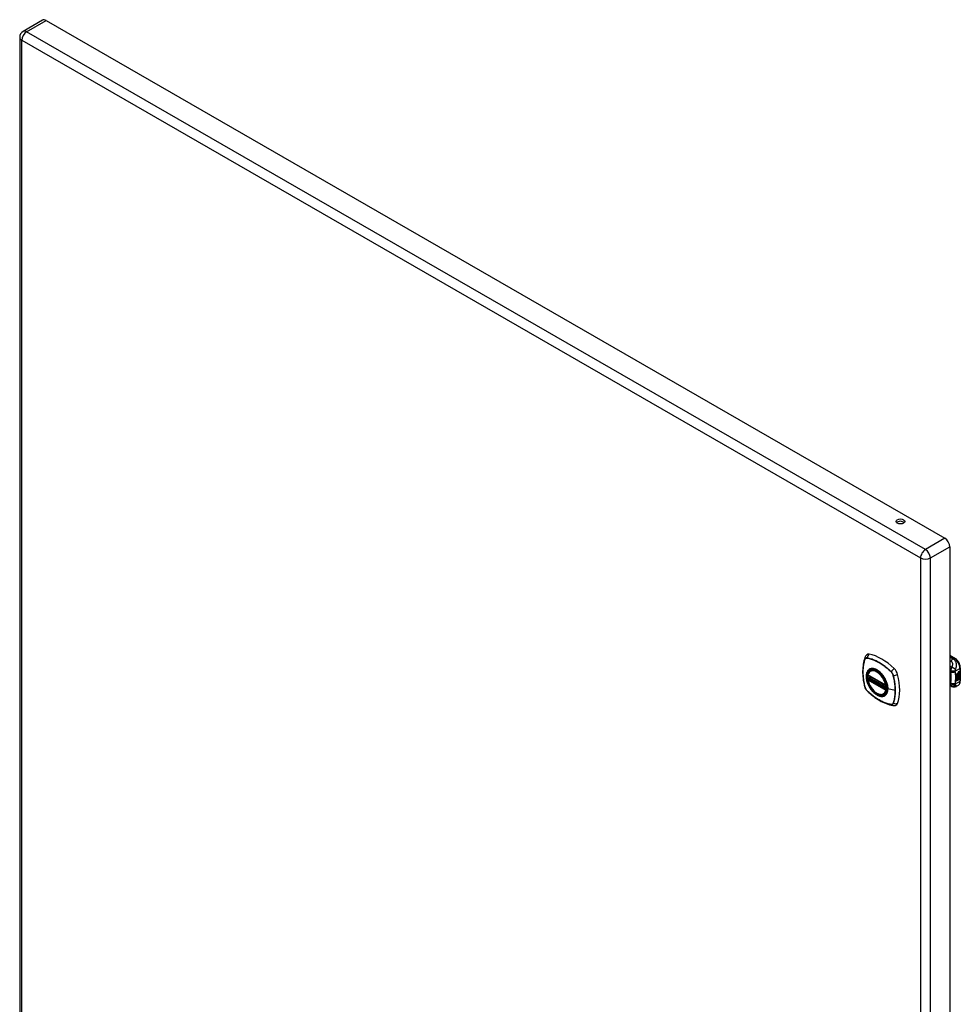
# Model space of a CAD drawing. Header units: inches. Extents: x 8 to 147, y 12 to 95.
# Tile 82 of 82: x 125 to 147, y 56 to 79. Entities that reach past the tile are written whole.
import ezdxf

# ---------------------------------------------------------------- set-up
doc = ezdxf.new("R2010")
doc.units = ezdxf.units.IN
doc.header["$LTSCALE"] = 9.374161
doc.header["$MEASUREMENT"] = 0
doc.layers.add('Visible Edges(ANSI)', color=7, linetype='Continuous', lineweight=25)
doc.layers.add('Visible Tangent Edges(ANSI)', color=7, linetype='Continuous', lineweight=25)

msp = doc.modelspace()

# ---------------------------------------------------------------- linework, layer by layer
at = {"layer": 'Visible Edges(ANSI)'}
for p, q in [((125.374, 78.737), (124.923, 78.477)), ((125.455, 78.729), (146.382, 66.678)), ((124.842, 78.337), (124.842, 49.33)), ((146.496, 66.48), (146.496, 37.473)), ((146.496, 63.958), (146.611, 63.892)), ((144.595, 63.492), (145.009, 63.254)), ((144.652, 63.596), (144.669, 63.606)), ((146.651, 63.52), (146.689, 63.541)), ((146.651, 63.505), (146.688, 63.526)), ((146.689, 63.525), (146.651, 63.503)), ((146.651, 63.501), (146.689, 63.523)), ((146.651, 63.503), (146.651, 63.52)), ((146.651, 63.487), (146.692, 63.51)), ((146.694, 63.51), (146.651, 63.485)), ((146.651, 63.483), (146.698, 63.509)), ((146.651, 63.485), (146.651, 63.501)), ((146.651, 63.468), (146.688, 63.489)), ((146.651, 63.446), (146.651, 63.483)), ((146.689, 63.488), (146.652, 63.467)), ((146.688, 63.533), (146.691, 63.534)), ((146.688, 63.526), (146.688, 63.533)), ((146.689, 63.532), (146.688, 63.533)), ((146.689, 63.525), (146.688, 63.526)), ((146.688, 63.512), (146.688, 63.522)), ((146.689, 63.511), (146.688, 63.512)), ((146.688, 63.501), (146.693, 63.507)), ((146.688, 63.489), (146.688, 63.501)), ((146.689, 63.5), (146.688, 63.501)), ((146.689, 63.488), (146.688, 63.489)), ((146.692, 63.533), (146.689, 63.532)), ((146.689, 63.532), (146.689, 63.525)), ((146.689, 63.523), (146.689, 63.511)), ((146.689, 63.511), (146.694, 63.51)), ((146.698, 63.509), (146.689, 63.5)), ((146.689, 63.5), (146.689, 63.488)), ((146.691, 63.526), (146.715, 63.535)), ((146.716, 63.534), (146.691, 63.525)), ((146.692, 63.533), (146.691, 63.534)), ((146.691, 63.531), (146.695, 63.533)), ((146.691, 63.525), (146.691, 63.531)), ((146.691, 63.522), (146.703, 63.515)), ((146.691, 63.513), (146.691, 63.522)), ((146.691, 63.513), (146.698, 63.511)), ((146.699, 63.51), (146.691, 63.513)), ((146.691, 63.5), (146.699, 63.509)), ((146.691, 63.494), (146.702, 63.507)), ((146.703, 63.506), (146.691, 63.491)), ((146.691, 63.491), (146.691, 63.5)), ((146.695, 63.535), (146.694, 63.535)), ((146.697, 63.555), (146.695, 63.556)), ((146.696, 63.552), (146.695, 63.553)), ((146.697, 63.537), (146.695, 63.538)), ((146.695, 63.533), (146.695, 63.535)), ((146.699, 63.51), (146.698, 63.511)), ((146.699, 63.566), (146.715, 63.572)), ((146.699, 63.547), (146.715, 63.553)), ((146.699, 63.509), (146.699, 63.51)), ((146.7, 63.573), (146.716, 63.578)), ((146.716, 63.571), (146.7, 63.565)), ((146.716, 63.553), (146.7, 63.547)), ((146.701, 63.486), (146.7, 63.487)), ((146.701, 63.473), (146.701, 63.486)), ((146.703, 63.506), (146.702, 63.507)), ((146.702, 63.507), (146.715, 63.501)), ((146.703, 63.515), (146.716, 63.53)), ((146.716, 63.5), (146.703, 63.506)), ((146.704, 63.475), (146.704, 63.494)), ((146.705, 63.494), (146.705, 63.474)), ((146.706, 63.556), (146.716, 63.56)), ((146.706, 63.537), (146.716, 63.541)), ((146.706, 63.513), (146.715, 63.522)), ((146.706, 63.512), (146.706, 63.513)), ((146.707, 63.512), (146.706, 63.513)), ((146.707, 63.511), (146.706, 63.512)), ((146.716, 63.522), (146.707, 63.512)), ((146.707, 63.512), (146.707, 63.511)), ((146.707, 63.511), (146.716, 63.509)), ((146.711, 63.494), (146.715, 63.496)), ((146.715, 63.572), (146.715, 63.578)), ((146.716, 63.571), (146.715, 63.572)), ((146.715, 63.553), (146.715, 63.559)), ((146.716, 63.553), (146.715, 63.553)), ((146.715, 63.535), (146.715, 63.541)), ((146.716, 63.534), (146.715, 63.535)), ((146.715, 63.522), (146.715, 63.529)), ((146.716, 63.522), (146.715, 63.522)), ((146.715, 63.501), (146.715, 63.509)), ((146.716, 63.5), (146.715, 63.501)), ((146.716, 63.578), (146.716, 63.571)), ((146.716, 63.56), (146.716, 63.553)), ((146.716, 63.541), (146.716, 63.534)), ((146.716, 63.53), (146.716, 63.522)), ((146.716, 63.509), (146.716, 63.5)), ((146.742, 63.665), (146.742, 63.359)), ((144.595, 63.396), (144.609, 63.404)), ((144.614, 63.416), (144.614, 63.418)), ((144.62, 63.43), (144.661, 63.454)), ((145.021, 63.254), (145.024, 63.256)), ((146.689, 63.252), (146.649, 63.229)), ((146.652, 63.467), (146.651, 63.467)), ((146.651, 63.447), (146.662, 63.446)), ((146.664, 63.446), (146.651, 63.446)), ((146.651, 63.429), (146.664, 63.446)), ((146.651, 63.412), (146.675, 63.445)), ((146.651, 63.356), (146.651, 63.429)), ((146.652, 63.41), (146.651, 63.41)), ((146.651, 63.358), (146.665, 63.366)), ((146.666, 63.365), (146.651, 63.356)), ((146.652, 63.467), (146.675, 63.46)), ((146.677, 63.445), (146.652, 63.41)), ((146.652, 63.41), (146.666, 63.419)), ((146.664, 63.446), (146.662, 63.446)), ((146.665, 63.366), (146.665, 63.418)), ((146.666, 63.365), (146.665, 63.366)), ((146.666, 63.419), (146.666, 63.365)), ((146.668, 63.42), (146.683, 63.428)), ((146.668, 63.366), (146.668, 63.42)), ((146.668, 63.368), (146.682, 63.375)), ((146.683, 63.375), (146.668, 63.366)), ((146.675, 63.46), (146.689, 63.479)), ((146.677, 63.445), (146.675, 63.445)), ((146.675, 63.445), (146.689, 63.442)), ((146.69, 63.442), (146.677, 63.445)), ((146.682, 63.375), (146.682, 63.428)), ((146.683, 63.375), (146.682, 63.375)), ((146.683, 63.428), (146.683, 63.375)), ((146.685, 63.438), (146.69, 63.442)), ((146.699, 63.437), (146.685, 63.438)), ((146.686, 63.459), (146.691, 63.466)), ((146.687, 63.458), (146.686, 63.459)), ((146.686, 63.439), (146.698, 63.438)), ((146.686, 63.43), (146.699, 63.437)), ((146.686, 63.376), (146.686, 63.43)), ((146.686, 63.377), (146.699, 63.385)), ((146.701, 63.385), (146.686, 63.376)), ((146.693, 63.465), (146.687, 63.458)), ((146.687, 63.458), (146.708, 63.453)), ((146.69, 63.442), (146.689, 63.442)), ((146.693, 63.465), (146.691, 63.466)), ((146.696, 63.473), (146.695, 63.473)), ((146.699, 63.437), (146.698, 63.438)), ((146.699, 63.385), (146.699, 63.438)), ((146.701, 63.437), (146.699, 63.438)), ((146.699, 63.438), (146.722, 63.438)), ((146.701, 63.385), (146.699, 63.385)), ((146.7, 63.449), (146.706, 63.454)), ((146.701, 63.448), (146.7, 63.449)), ((146.708, 63.453), (146.701, 63.448)), ((146.701, 63.448), (146.723, 63.437)), ((146.701, 63.437), (146.701, 63.385)), ((146.723, 63.437), (146.701, 63.437)), ((146.705, 63.474), (146.704, 63.475)), ((144.964, 63.054), (144.981, 63.064)), ((146.542, 63.227), (146.496, 63.246)), ((146.545, 63.226), (146.542, 63.227))]:
    msp.add_line(p, q, dxfattribs=at)
at = {"layer": 'Visible Edges(ANSI)', "flags": 128}
for points in [[(144.565, 63.967), (144.557, 63.96), (144.55, 63.953), (144.538, 63.937), (144.528, 63.921), (144.521, 63.905)], [(144.521, 63.905), (144.509, 63.868), (144.499, 63.83), (144.49, 63.791), (144.483, 63.751), (144.478, 63.711), (144.474, 63.67), (144.472, 63.627), (144.471, 63.585), (144.472, 63.541), (144.474, 63.497), (144.478, 63.453), (144.483, 63.408), (144.49, 63.363), (144.498, 63.317), (144.507, 63.271), (144.518, 63.225)], [(146.742, 63.665), (146.741, 63.681), (146.739, 63.697), (146.736, 63.714), (146.732, 63.73), (146.726, 63.746), (146.72, 63.763), (146.712, 63.779), (146.704, 63.794), (146.695, 63.809), (146.685, 63.824), (146.674, 63.837), (146.662, 63.85), (146.65, 63.862), (146.637, 63.873), (146.624, 63.883), (146.611, 63.892)], [(144.589, 63.505), (144.593, 63.52), (144.599, 63.534), (144.605, 63.547), (144.612, 63.559), (144.621, 63.57), (144.63, 63.58), (144.64, 63.589), (144.652, 63.596)], [(144.912, 63.519), (144.931, 63.497), (144.948, 63.473), (144.965, 63.449), (144.98, 63.424), (144.994, 63.398), (145.007, 63.372), (145.018, 63.345), (145.028, 63.318)], [(144.964, 63.054), (144.952, 63.048), (144.94, 63.043), (144.928, 63.04), (144.914, 63.039), (144.901, 63.038), (144.887, 63.039), (144.873, 63.041), (144.858, 63.044), (144.844, 63.049), (144.829, 63.055), (144.814, 63.062), (144.8, 63.07), (144.785, 63.079), (144.77, 63.089), (144.756, 63.1), (144.742, 63.112), (144.728, 63.125), (144.715, 63.139), (144.702, 63.154), (144.689, 63.169), (144.677, 63.185), (144.665, 63.202), (144.654, 63.219), (144.644, 63.237), (144.634, 63.254), (144.626, 63.273), (144.617, 63.291), (144.61, 63.31), (144.603, 63.328), (144.598, 63.347), (144.593, 63.365), (144.589, 63.384)], [(144.609, 63.404), (144.611, 63.406), (144.613, 63.409), (144.614, 63.413), (144.614, 63.416)], [(146.689, 63.252), (146.702, 63.261), (146.713, 63.272), (146.722, 63.285), (146.73, 63.298), (146.735, 63.313), (146.739, 63.328), (146.741, 63.343), (146.742, 63.359)], [(144.518, 63.225), (144.522, 63.21), (144.528, 63.196), (144.534, 63.183), (144.541, 63.17), (144.548, 63.157), (144.557, 63.145), (144.567, 63.134), (144.577, 63.123)], [(144.577, 63.123), (144.612, 63.09), (144.647, 63.059), (144.682, 63.029), (144.718, 63.001), (144.754, 62.974), (144.791, 62.948), (144.828, 62.925), (144.865, 62.902), (144.902, 62.882), (144.94, 62.863), (144.978, 62.845), (145.016, 62.83), (145.053, 62.816), (145.091, 62.804), (145.129, 62.795), (145.167, 62.787)], [(146.649, 63.229), (146.64, 63.225), (146.631, 63.221), (146.621, 63.218), (146.611, 63.216), (146.601, 63.215), (146.592, 63.215), (146.582, 63.216), (146.573, 63.217), (146.57, 63.218), (146.567, 63.219), (146.563, 63.22), (146.557, 63.222), (146.551, 63.224), (146.545, 63.226)], [(145.167, 62.787), (145.184, 62.785), (145.203, 62.785), (145.223, 62.787), (145.232, 62.79), (145.242, 62.793)]]:
    msp.add_lwpolyline(points, dxfattribs=at)
at = {"layer": 'Visible Edges(ANSI)'}
for centre, radius, start, end in [((125.003, 78.337), 0.161, 119.936, 180), ((144.601, 63.502), 0.0118, 166.5789, 240.064), ((144.601, 63.386), 0.0118, 119.936, 190.602), ((144.626, 63.42), 0.0118, 119.936, 187.8207), ((145.015, 63.264), 0.0118, 240.064, 299.936)]:
    msp.add_arc(centre, radius, start, end, dxfattribs=at)
for centre, major_axis, ratio, start_param, end_param in [((125.455, 78.597), (-0.08, 0.14), 0.578093, 5.499721, 6.283185), ((145.347, 67.015), (-0.102, 0), 0.575862, 3.637196, 5.787582), ((146.382, 66.546), (0.08, -0.14), 0.578093, 0.787332, 2.358128), ((144.662, 63.82), (-0.088, 0.154), 0.578093, 5.827357, 6.382176), ((144.912, 62.822), (-0.639, 1.109), 0.578093, 5.172085, 5.827357), ((144.808, 63.325), (-0.157, 0.273), 0.578093, 0.593057, 1.013697), ((144.808, 63.325), (-0.157, 0.273), 0.578093, 5.503606, 6.749051), ((145.163, 63.531), (0.088, -0.154), 0.578093, 1.114968, 2.030492), ((144.425, 63.666), (-0.639, 1.109), 0.578093, 3.601288, 4.256561), ((146.699, 63.548), (-0.008, -0.0139), 0.578093, 5.599531, 6.283185), ((146.7, 63.547), (-0.008, -0.0139), 0.578093, 5.474827, 6.308913), ((146.695, 63.563), (0.00349, 0.00607), 0.578093, 1.10591, 2.348655), ((146.702, 63.567), (-0.0082, -0.0142), 0.578093, 5.490247, 6.612005), ((146.695, 63.545), (0.00337, 0.00586), 0.578093, 1.080045, 2.345144), ((146.701, 63.549), (-0.008, -0.0139), 0.578093, 5.486737, 6.497871), ((146.697, 63.482), (0.00506, 0.00878), 0.578093, 1.199629, 2.268394), ((146.698, 63.481), (-0.00364, -0.00633), 0.578093, 4.818058, 5.834093), ((146.698, 63.556), (0.0096, 0.0166), 0.578093, 0.591478, 1.10591), ((146.7, 63.568), (-0.0082, -0.0142), 0.578093, 0.086325, 0.32882), ((146.697, 63.537), (0.0096, 0.0166), 0.578093, 0.846591, 1.080045), ((146.7, 63.55), (-0.008, -0.0139), 0.578093, 0.088333, 0.214686), ((146.697, 63.561), (0.002, 0.00347), 0.578093, 1.194468, 2.460773), ((146.7, 63.563), (-0.00419, -0.00728), 0.578093, 5.602365, 6.283185), ((146.697, 63.543), (0.002, 0.00347), 0.578093, 1.194614, 2.459504), ((146.7, 63.545), (-0.00419, -0.00728), 0.578093, 5.601097, 6.283185), ((146.7, 63.477), (0.0094, 0.0163), 0.578093, 0.3673, 1.199629), ((146.697, 63.481), (0.00318, 0.00552), 0.578093, 0.285255, 1.676465), ((146.699, 63.48), (-0.00364, -0.00633), 0.578093, 4.818058, 5.834093), ((146.698, 63.559), (0.00409, 0.00711), 0.578093, 0.608795, 1.194468), ((146.698, 63.56), (-0.002, -0.00347), 0.578093, 4.33606, 5.602365), ((146.701, 63.562), (-0.00419, -0.00728), 0.578093, 5.602365, 6.501309), ((146.698, 63.54), (0.00409, 0.00711), 0.578093, 0.608932, 1.194614), ((146.698, 63.542), (-0.002, -0.00347), 0.578093, 4.336206, 5.601097), ((146.701, 63.544), (-0.00419, -0.00728), 0.578093, 5.601097, 6.50115), ((146.699, 63.48), (0.00318, 0.00552), 0.578093, 0.285255, 1.676465), ((146.699, 63.558), (-0.00409, -0.00711), 0.578093, 3.750388, 4.33606), ((146.699, 63.539), (-0.00409, -0.00711), 0.578093, 3.750524, 4.336206), ((146.709, 63.583), (-0.0155, -0.0269), 0.578093, 0.234705, 0.623342), ((146.71, 63.565), (-0.0155, -0.0269), 0.578093, 0.217964, 0.608932), ((146.706, 63.479), (0.0066, 0.0114), 0.578093, 3.865099, 5.348557), ((146.707, 63.478), (-0.0066, -0.0114), 0.578093, 0.723506, 2.206964), ((146.698, 63.48), (0.0102, 0.0177), 0.578093, 5.053908, 5.889616), ((146.686, 63.472), (0.0202, 0.0351), 0.578093, 5.348557, 5.747216), ((146.688, 63.471), (-0.0202, -0.0351), 0.578093, 2.206964, 2.656801), ((146.703, 63.485), (-0.011, -0.0191), 0.578093, 5.44239, 6.249461), ((146.704, 63.484), (-0.011, -0.0191), 0.578093, 5.27034, 6.249461), ((146.704, 63.484), (-0.0099, -0.0173), 0.578093, 5.328451, 6.266738), ((146.701, 63.483), (-0.00559, -0.00971), 0.578093, 5.834093, 6.283185), ((146.702, 63.482), (-0.00559, -0.00971), 0.578093, 5.834093, 6.944434), ((146.706, 63.491), (-0.0132, -0.023), 0.578093, 0.05511, 0.723506), ((146.708, 63.49), (-0.0132, -0.023), 0.578093, 6.266738, 7.006692), ((146.707, 63.48), (0.00319, 0.00555), 0.578093, 3.637533, 5.053908), ((144.808, 63.325), (0.157, -0.273), 0.578093, 5.81732, 7.062765), ((145.163, 62.951), (0.088, -0.154), 0.578093, 6.184194, 6.742881)]:
    msp.add_ellipse(centre, major_axis=major_axis, ratio=ratio, start_param=start_param, end_param=end_param, dxfattribs=at)
for centre, major_axis, ratio in [((145.347, 67.07), (0.102, 0), 0.575862), ((144.804, 63.323), (-0.16, 0.277), 0.578093)]:
    msp.add_ellipse(centre, major_axis=major_axis, ratio=ratio, dxfattribs=at)
at = {"layer": 'Visible Tangent Edges(ANSI)'}
for p, q in [((125.003, 78.469), (125.455, 78.729)), ((145.93, 66.417), (125.003, 78.469)), ((124.889, 78.272), (145.817, 66.22)), ((124.889, 49.264), (124.889, 78.272)), ((146.382, 66.678), (145.93, 66.417)), ((146.044, 66.22), (146.496, 66.48)), ((145.817, 66.22), (145.817, 37.213)), ((146.044, 37.213), (146.044, 66.22)), ((146.496, 63.944), (146.591, 63.89)), ((144.522, 63.86), (144.522, 63.86)), ((144.573, 63.89), (144.574, 63.89)), ((146.591, 63.89), (146.568, 63.877)), ((145.006, 63.259), (144.592, 63.497)), ((145.128, 63.571), (145.128, 63.571)), ((145.18, 63.481), (145.18, 63.481)), ((146.496, 63.571), (146.512, 63.561)), ((146.623, 63.587), (146.73, 63.649)), ((146.695, 63.558), (146.694, 63.559)), ((146.695, 63.54), (146.694, 63.541)), ((146.695, 63.481), (146.694, 63.482)), ((146.697, 63.563), (146.695, 63.563)), ((146.697, 63.544), (146.695, 63.545)), ((146.7, 63.565), (146.699, 63.566)), ((146.7, 63.547), (146.699, 63.547)), ((146.716, 63.482), (146.715, 63.483)), ((146.73, 63.649), (146.73, 63.343)), ((144.592, 63.381), (145.006, 63.143)), ((144.601, 63.396), (144.612, 63.402)), ((145.015, 63.157), (144.601, 63.396)), ((144.612, 63.402), (145.026, 63.164)), ((145.03, 63.179), (144.62, 63.415)), ((144.626, 63.43), (144.664, 63.452)), ((145.03, 63.197), (144.626, 63.43)), ((145.023, 63.262), (145.023, 63.261)), ((146.512, 63.308), (146.496, 63.314)), ((146.73, 63.343), (146.623, 63.281)), ((146.694, 63.475), (146.693, 63.476)), ((146.706, 63.467), (146.705, 63.468)), ((144.522, 63.218), (144.522, 63.219)), ((144.574, 63.129), (144.573, 63.129)), ((145.026, 63.164), (145.015, 63.157)), ((145.023, 63.141), (145.025, 63.142)), ((145.226, 63.134), (145.055, 63.177)), ((145.128, 62.809), (145.128, 62.809)), ((145.18, 62.84), (145.18, 62.839))]:
    msp.add_line(p, q, dxfattribs=at)
at = {"layer": 'Visible Tangent Edges(ANSI)', "flags": 128}
for points in [[(144.521, 63.862), (144.514, 63.84), (144.507, 63.818), (144.501, 63.795), (144.496, 63.771), (144.491, 63.747), (144.487, 63.723), (144.483, 63.698), (144.48, 63.672), (144.478, 63.646), (144.476, 63.62), (144.475, 63.593), (144.475, 63.566), (144.475, 63.539), (144.476, 63.511), (144.478, 63.483), (144.48, 63.454), (144.483, 63.426), (144.487, 63.397), (144.491, 63.368), (144.496, 63.338), (144.501, 63.309), (144.507, 63.279), (144.514, 63.249), (144.521, 63.219)], [(144.522, 63.219), (144.514, 63.249), (144.508, 63.279), (144.502, 63.308), (144.496, 63.338), (144.491, 63.367), (144.487, 63.396), (144.484, 63.425), (144.481, 63.454), (144.479, 63.482), (144.477, 63.51), (144.476, 63.538), (144.476, 63.565), (144.476, 63.592), (144.477, 63.619), (144.478, 63.645), (144.481, 63.671), (144.484, 63.696), (144.487, 63.721), (144.491, 63.746), (144.496, 63.77), (144.502, 63.793), (144.508, 63.816), (144.514, 63.838), (144.522, 63.86)], [(144.574, 63.892), (144.571, 63.893), (144.568, 63.893), (144.565, 63.893), (144.562, 63.894), (144.559, 63.893), (144.556, 63.893), (144.553, 63.893), (144.551, 63.892), (144.548, 63.891), (144.546, 63.89), (144.543, 63.889), (144.541, 63.888), (144.539, 63.887), (144.537, 63.885), (144.535, 63.883), (144.533, 63.881), (144.531, 63.879), (144.529, 63.877), (144.527, 63.875), (144.526, 63.873), (144.525, 63.87), (144.523, 63.868), (144.522, 63.865), (144.521, 63.862)], [(144.522, 63.86), (144.523, 63.863), (144.524, 63.866), (144.525, 63.868), (144.527, 63.871), (144.528, 63.873), (144.53, 63.875), (144.532, 63.877), (144.533, 63.879), (144.535, 63.881), (144.537, 63.883), (144.539, 63.884), (144.542, 63.885), (144.544, 63.887), (144.546, 63.888), (144.549, 63.889), (144.551, 63.889), (144.554, 63.89), (144.556, 63.891), (144.559, 63.891), (144.562, 63.891), (144.565, 63.891), (144.568, 63.891), (144.57, 63.891), (144.573, 63.89)], [(145.129, 63.572), (145.107, 63.594), (145.084, 63.614), (145.062, 63.634), (145.039, 63.654), (145.015, 63.673), (144.992, 63.691), (144.969, 63.708), (144.945, 63.725), (144.922, 63.741), (144.898, 63.757), (144.874, 63.771), (144.851, 63.785), (144.827, 63.799), (144.804, 63.811), (144.78, 63.823), (144.757, 63.834), (144.734, 63.844), (144.71, 63.853), (144.687, 63.862), (144.664, 63.869), (144.641, 63.876), (144.618, 63.883), (144.596, 63.888), (144.574, 63.892)], [(144.574, 63.89), (144.596, 63.886), (144.619, 63.88), (144.641, 63.874), (144.664, 63.867), (144.687, 63.86), (144.71, 63.851), (144.733, 63.842), (144.757, 63.832), (144.78, 63.821), (144.803, 63.81), (144.827, 63.797), (144.85, 63.784), (144.874, 63.77), (144.897, 63.756), (144.921, 63.74), (144.944, 63.724), (144.968, 63.707), (144.991, 63.69), (145.014, 63.671), (145.037, 63.652), (145.06, 63.633), (145.083, 63.613), (145.106, 63.592), (145.128, 63.571)], [(146.568, 63.877), (146.565, 63.878), (146.562, 63.879), (146.559, 63.88), (146.556, 63.881), (146.553, 63.882), (146.55, 63.884), (146.547, 63.885), (146.544, 63.886), (146.541, 63.887), (146.538, 63.888), (146.535, 63.89), (146.532, 63.891), (146.529, 63.892), (146.526, 63.893), (146.523, 63.894), (146.52, 63.895), (146.517, 63.897), (146.514, 63.898), (146.511, 63.899), (146.508, 63.9), (146.505, 63.901), (146.502, 63.903), (146.499, 63.904), (146.496, 63.905)], [(146.496, 63.829), (146.497, 63.829), (146.499, 63.828), (146.5, 63.828), (146.501, 63.828), (146.502, 63.827), (146.503, 63.827), (146.505, 63.826), (146.506, 63.826), (146.507, 63.825), (146.508, 63.825), (146.509, 63.824), (146.511, 63.824), (146.512, 63.823), (146.513, 63.823), (146.514, 63.822), (146.515, 63.822), (146.517, 63.821), (146.518, 63.821), (146.519, 63.82), (146.52, 63.82), (146.522, 63.819), (146.523, 63.819), (146.524, 63.818), (146.525, 63.818)], [(146.568, 63.877), (146.566, 63.875), (146.564, 63.873), (146.562, 63.871), (146.56, 63.869), (146.558, 63.868), (146.556, 63.865), (146.554, 63.863), (146.553, 63.861), (146.551, 63.859), (146.549, 63.857), (146.547, 63.854), (146.545, 63.852), (146.543, 63.849), (146.541, 63.846), (146.54, 63.844), (146.538, 63.841), (146.536, 63.838), (146.534, 63.836), (146.533, 63.833), (146.531, 63.83), (146.53, 63.827), (146.528, 63.824), (146.527, 63.821), (146.525, 63.818)], [(146.525, 63.818), (146.531, 63.815), (146.536, 63.812), (146.541, 63.807), (146.545, 63.803), (146.548, 63.797), (146.551, 63.791), (146.553, 63.785), (146.555, 63.779), (146.556, 63.773), (146.557, 63.766), (146.557, 63.76), (146.558, 63.753), (146.558, 63.746), (146.557, 63.74), (146.557, 63.733), (146.556, 63.726), (146.555, 63.719), (146.554, 63.713), (146.553, 63.706), (146.551, 63.699), (146.549, 63.692), (146.547, 63.685), (146.545, 63.679), (146.543, 63.672)], [(146.631, 63.624), (146.635, 63.633), (146.638, 63.642), (146.641, 63.651), (146.643, 63.66), (146.646, 63.669), (146.648, 63.678), (146.65, 63.688), (146.651, 63.698), (146.652, 63.708), (146.653, 63.718), (146.653, 63.729), (146.653, 63.74), (146.651, 63.751), (146.65, 63.763), (146.647, 63.775), (146.643, 63.787), (146.638, 63.8), (146.632, 63.812), (146.625, 63.825), (146.616, 63.837), (146.605, 63.849), (146.594, 63.86), (146.581, 63.869), (146.568, 63.877)], [(144.609, 63.62), (144.6, 63.612), (144.591, 63.603), (144.584, 63.593), (144.577, 63.582), (144.571, 63.57), (144.566, 63.558), (144.561, 63.544), (144.557, 63.53), (144.554, 63.516), (144.552, 63.5), (144.551, 63.484), (144.551, 63.467), (144.551, 63.45), (144.552, 63.433), (144.555, 63.415), (144.557, 63.397), (144.561, 63.378), (144.566, 63.36), (144.571, 63.341), (144.577, 63.322), (144.584, 63.303), (144.592, 63.285), (144.6, 63.266), (144.609, 63.248)], [(145.053, 63.179), (145.047, 63.121), (145.03, 63.072), (145.002, 63.034), (144.966, 63.01), (144.922, 63.001), (144.872, 63.006), (144.819, 63.026), (144.766, 63.06), (144.714, 63.105), (144.666, 63.161), (144.625, 63.224), (144.592, 63.291), (144.569, 63.36), (144.557, 63.428), (144.555, 63.49), (144.566, 63.545), (144.587, 63.59), (144.618, 63.622), (144.658, 63.64), (144.704, 63.644), (144.756, 63.633), (144.809, 63.607), (144.862, 63.569), (144.912, 63.519)], [(144.642, 63.639), (144.64, 63.639), (144.639, 63.638), (144.637, 63.637), (144.636, 63.637), (144.634, 63.636), (144.633, 63.635), (144.632, 63.635), (144.63, 63.634), (144.629, 63.633), (144.627, 63.632), (144.626, 63.632), (144.624, 63.631), (144.623, 63.63), (144.622, 63.629), (144.62, 63.628), (144.619, 63.628), (144.618, 63.627), (144.616, 63.626), (144.615, 63.625), (144.614, 63.624), (144.612, 63.623), (144.611, 63.622), (144.61, 63.621), (144.609, 63.62)], [(144.964, 63.454), (144.952, 63.471), (144.94, 63.487), (144.928, 63.503), (144.915, 63.519), (144.902, 63.533), (144.889, 63.547), (144.875, 63.561), (144.861, 63.573), (144.847, 63.585), (144.832, 63.595), (144.818, 63.605), (144.803, 63.614), (144.788, 63.622), (144.774, 63.629), (144.759, 63.635), (144.745, 63.639), (144.731, 63.643), (144.717, 63.646), (144.704, 63.647), (144.69, 63.648), (144.678, 63.647), (144.665, 63.646), (144.653, 63.643), (144.642, 63.639)], [(145.128, 63.571), (145.131, 63.568), (145.134, 63.565), (145.137, 63.561), (145.14, 63.558), (145.143, 63.555), (145.145, 63.551), (145.148, 63.548), (145.151, 63.544), (145.153, 63.541), (145.156, 63.537), (145.158, 63.533), (145.16, 63.529), (145.162, 63.525), (145.164, 63.521), (145.166, 63.517), (145.168, 63.513), (145.17, 63.509), (145.172, 63.505), (145.174, 63.501), (145.175, 63.497), (145.176, 63.493), (145.178, 63.489), (145.179, 63.485), (145.18, 63.481)], [(145.182, 63.481), (145.181, 63.485), (145.18, 63.489), (145.179, 63.494), (145.177, 63.498), (145.176, 63.502), (145.174, 63.506), (145.172, 63.51), (145.17, 63.514), (145.168, 63.518), (145.166, 63.522), (145.164, 63.526), (145.162, 63.53), (145.16, 63.534), (145.157, 63.538), (145.155, 63.542), (145.152, 63.546), (145.15, 63.549), (145.147, 63.553), (145.144, 63.556), (145.141, 63.56), (145.138, 63.563), (145.136, 63.566), (145.133, 63.569), (145.129, 63.572)], [(145.182, 62.838), (145.189, 62.86), (145.196, 62.882), (145.202, 62.905), (145.207, 62.929), (145.212, 62.953), (145.216, 62.977), (145.22, 63.002), (145.223, 63.028), (145.225, 63.054), (145.226, 63.08), (145.227, 63.107), (145.228, 63.134), (145.227, 63.161), (145.226, 63.189), (145.225, 63.217), (145.223, 63.245), (145.22, 63.274), (145.216, 63.303), (145.212, 63.332), (145.207, 63.362), (145.202, 63.391), (145.196, 63.421), (145.189, 63.451), (145.182, 63.481)], [(146.543, 63.672), (146.541, 63.673), (146.539, 63.674), (146.537, 63.676), (146.535, 63.677), (146.533, 63.679), (146.531, 63.68), (146.529, 63.681), (146.527, 63.683), (146.525, 63.684), (146.523, 63.685), (146.521, 63.687), (146.52, 63.688), (146.518, 63.689), (146.516, 63.691), (146.514, 63.692), (146.512, 63.693), (146.51, 63.695), (146.508, 63.696), (146.506, 63.697), (146.504, 63.699), (146.502, 63.7), (146.5, 63.701), (146.498, 63.703), (146.496, 63.704)], [(146.513, 63.597), (146.513, 63.595), (146.513, 63.593), (146.512, 63.592), (146.512, 63.59), (146.512, 63.588), (146.512, 63.587), (146.512, 63.585), (146.511, 63.583), (146.511, 63.582), (146.511, 63.58), (146.511, 63.579), (146.511, 63.577), (146.511, 63.576), (146.511, 63.574), (146.511, 63.573), (146.511, 63.571), (146.511, 63.57), (146.511, 63.569), (146.511, 63.567), (146.511, 63.566), (146.511, 63.565), (146.512, 63.563), (146.512, 63.562), (146.512, 63.561)], [(146.622, 63.574), (146.619, 63.571), (146.615, 63.569), (146.611, 63.567), (146.607, 63.564), (146.603, 63.562), (146.598, 63.56), (146.593, 63.558), (146.588, 63.557), (146.583, 63.555), (146.578, 63.554), (146.572, 63.553), (146.567, 63.552), (146.562, 63.552), (146.556, 63.552), (146.551, 63.552), (146.546, 63.552), (146.541, 63.552), (146.536, 63.553), (146.531, 63.554), (146.527, 63.555), (146.523, 63.556), (146.519, 63.558), (146.515, 63.559), (146.512, 63.561)], [(146.512, 63.561), (146.513, 63.557), (146.513, 63.554), (146.514, 63.55), (146.515, 63.547), (146.515, 63.543), (146.516, 63.54), (146.517, 63.536), (146.517, 63.533), (146.518, 63.529), (146.518, 63.525), (146.519, 63.522), (146.519, 63.518), (146.52, 63.514), (146.52, 63.511), (146.52, 63.507), (146.521, 63.503), (146.521, 63.499), (146.521, 63.496), (146.522, 63.492), (146.522, 63.488), (146.522, 63.484), (146.523, 63.48), (146.523, 63.477), (146.523, 63.473)], [(146.543, 63.672), (146.541, 63.669), (146.539, 63.666), (146.538, 63.663), (146.536, 63.66), (146.535, 63.657), (146.533, 63.654), (146.532, 63.651), (146.53, 63.648), (146.529, 63.645), (146.528, 63.643), (146.526, 63.64), (146.525, 63.636), (146.524, 63.633), (146.522, 63.629), (146.521, 63.626), (146.52, 63.623), (146.519, 63.619), (146.518, 63.616), (146.517, 63.613), (146.516, 63.609), (146.515, 63.606), (146.515, 63.603), (146.514, 63.6), (146.513, 63.597)], [(146.623, 63.587), (146.619, 63.586), (146.616, 63.585), (146.612, 63.584), (146.608, 63.584), (146.604, 63.583), (146.599, 63.583), (146.595, 63.583), (146.59, 63.583), (146.585, 63.583), (146.58, 63.583), (146.574, 63.583), (146.569, 63.584), (146.564, 63.584), (146.558, 63.585), (146.553, 63.586), (146.548, 63.587), (146.543, 63.588), (146.538, 63.589), (146.534, 63.59), (146.529, 63.591), (146.525, 63.593), (146.521, 63.594), (146.517, 63.595), (146.513, 63.597)], [(146.631, 63.624), (146.629, 63.626), (146.627, 63.629), (146.624, 63.631), (146.621, 63.633), (146.618, 63.636), (146.615, 63.638), (146.611, 63.64), (146.608, 63.643), (146.604, 63.645), (146.6, 63.648), (146.596, 63.65), (146.592, 63.652), (146.588, 63.654), (146.584, 63.656), (146.58, 63.658), (146.575, 63.66), (146.571, 63.662), (146.567, 63.664), (146.563, 63.666), (146.559, 63.667), (146.554, 63.668), (146.551, 63.67), (146.547, 63.671), (146.543, 63.672)], [(146.622, 63.574), (146.622, 63.574), (146.622, 63.575), (146.622, 63.575), (146.622, 63.576), (146.622, 63.576), (146.622, 63.577), (146.622, 63.577), (146.622, 63.578), (146.622, 63.578), (146.622, 63.579), (146.622, 63.579), (146.622, 63.58), (146.622, 63.58), (146.622, 63.581), (146.622, 63.581), (146.622, 63.582), (146.622, 63.583), (146.622, 63.583), (146.622, 63.584), (146.622, 63.584), (146.622, 63.585), (146.622, 63.586), (146.623, 63.586), (146.623, 63.587)], [(146.622, 63.293), (146.624, 63.306), (146.626, 63.319), (146.628, 63.331), (146.629, 63.344), (146.631, 63.356), (146.632, 63.369), (146.633, 63.381), (146.634, 63.393), (146.634, 63.405), (146.635, 63.417), (146.635, 63.429), (146.635, 63.441), (146.635, 63.453), (146.635, 63.464), (146.634, 63.476), (146.634, 63.487), (146.633, 63.499), (146.632, 63.51), (146.631, 63.521), (146.629, 63.532), (146.628, 63.542), (146.626, 63.553), (146.624, 63.563), (146.622, 63.574)], [(146.623, 63.587), (146.623, 63.588), (146.623, 63.59), (146.623, 63.592), (146.624, 63.594), (146.624, 63.595), (146.624, 63.597), (146.625, 63.599), (146.625, 63.601), (146.625, 63.602), (146.625, 63.604), (146.626, 63.606), (146.626, 63.608), (146.627, 63.609), (146.627, 63.611), (146.627, 63.612), (146.628, 63.614), (146.628, 63.615), (146.628, 63.616), (146.629, 63.618), (146.629, 63.619), (146.63, 63.62), (146.63, 63.622), (146.631, 63.623), (146.631, 63.624)], [(144.609, 63.404), (144.609, 63.404), (144.609, 63.404), (144.609, 63.404), (144.609, 63.404), (144.609, 63.404), (144.609, 63.404), (144.609, 63.404), (144.609, 63.404), (144.609, 63.404), (144.609, 63.404), (144.609, 63.404), (144.609, 63.404), (144.609, 63.404), (144.609, 63.404), (144.609, 63.404), (144.609, 63.404), (144.609, 63.404), (144.609, 63.404), (144.609, 63.404), (144.609, 63.404), (144.609, 63.404), (144.609, 63.404), (144.609, 63.404), (144.609, 63.404)], [(144.609, 63.404), (144.609, 63.404), (144.609, 63.404), (144.609, 63.404), (144.609, 63.404), (144.609, 63.404), (144.609, 63.404), (144.609, 63.404), (144.609, 63.404), (144.609, 63.404), (144.609, 63.404), (144.609, 63.404), (144.609, 63.404), (144.609, 63.404), (144.609, 63.403), (144.609, 63.403), (144.609, 63.403), (144.609, 63.403), (144.61, 63.403), (144.61, 63.403), (144.61, 63.403), (144.61, 63.403), (144.61, 63.403), (144.61, 63.403), (144.611, 63.403)], [(144.611, 63.403), (144.611, 63.403), (144.611, 63.403), (144.611, 63.403), (144.611, 63.403), (144.611, 63.403), (144.611, 63.403), (144.611, 63.403), (144.611, 63.403), (144.611, 63.403), (144.611, 63.403), (144.611, 63.403), (144.611, 63.403), (144.611, 63.403), (144.612, 63.403), (144.612, 63.403), (144.612, 63.403), (144.612, 63.402), (144.612, 63.402), (144.612, 63.402), (144.612, 63.402), (144.612, 63.402), (144.612, 63.402), (144.612, 63.402), (144.612, 63.402)], [(144.614, 63.417), (144.614, 63.417), (144.614, 63.417), (144.614, 63.417), (144.614, 63.417), (144.614, 63.417), (144.614, 63.417), (144.614, 63.417), (144.614, 63.417), (144.614, 63.417), (144.614, 63.417), (144.614, 63.417), (144.614, 63.417), (144.614, 63.417), (144.614, 63.416), (144.614, 63.416), (144.614, 63.416), (144.614, 63.416), (144.614, 63.416), (144.614, 63.416), (144.614, 63.416), (144.614, 63.416), (144.614, 63.416), (144.614, 63.416), (144.614, 63.416)], [(144.617, 63.417), (144.617, 63.417), (144.617, 63.417), (144.617, 63.417), (144.617, 63.417), (144.617, 63.417), (144.616, 63.417), (144.616, 63.417), (144.616, 63.417), (144.616, 63.417), (144.616, 63.417), (144.616, 63.417), (144.615, 63.417), (144.615, 63.417), (144.615, 63.417), (144.615, 63.417), (144.615, 63.417), (144.615, 63.417), (144.615, 63.417), (144.615, 63.417), (144.615, 63.417), (144.615, 63.417), (144.615, 63.417), (144.614, 63.417), (144.614, 63.417)], [(144.62, 63.415), (144.62, 63.415), (144.62, 63.415), (144.62, 63.415), (144.62, 63.415), (144.62, 63.415), (144.62, 63.416), (144.62, 63.416), (144.619, 63.416), (144.619, 63.416), (144.619, 63.416), (144.619, 63.416), (144.619, 63.416), (144.619, 63.416), (144.619, 63.416), (144.619, 63.416), (144.618, 63.416), (144.618, 63.416), (144.618, 63.416), (144.618, 63.416), (144.618, 63.416), (144.618, 63.416), (144.618, 63.416), (144.618, 63.417), (144.617, 63.417)], [(144.997, 63.396), (144.996, 63.399), (144.994, 63.401), (144.993, 63.404), (144.992, 63.406), (144.991, 63.409), (144.989, 63.411), (144.988, 63.413), (144.987, 63.416), (144.985, 63.418), (144.984, 63.421), (144.982, 63.423), (144.981, 63.426), (144.98, 63.428), (144.978, 63.43), (144.977, 63.433), (144.975, 63.435), (144.974, 63.438), (144.973, 63.44), (144.971, 63.442), (144.97, 63.445), (144.968, 63.447), (144.967, 63.449), (144.965, 63.452), (144.964, 63.454)], [(145.055, 63.177), (145.055, 63.185), (145.055, 63.194), (145.054, 63.203), (145.054, 63.211), (145.053, 63.22), (145.052, 63.229), (145.05, 63.238), (145.049, 63.248), (145.047, 63.257), (145.045, 63.266), (145.043, 63.275), (145.04, 63.284), (145.038, 63.294), (145.035, 63.303), (145.032, 63.313), (145.029, 63.322), (145.025, 63.331), (145.022, 63.341), (145.018, 63.35), (145.014, 63.359), (145.01, 63.369), (145.006, 63.378), (145.002, 63.387), (144.997, 63.396)], [(145.028, 63.318), (145.03, 63.312), (145.032, 63.306), (145.034, 63.3), (145.035, 63.294), (145.037, 63.288), (145.039, 63.282), (145.04, 63.276), (145.041, 63.27), (145.043, 63.265), (145.044, 63.259), (145.045, 63.253), (145.046, 63.247), (145.047, 63.241), (145.048, 63.235), (145.049, 63.229), (145.05, 63.224), (145.05, 63.218), (145.051, 63.212), (145.051, 63.207), (145.052, 63.201), (145.052, 63.195), (145.052, 63.19), (145.053, 63.185), (145.053, 63.179)], [(145.18, 63.481), (145.184, 63.466), (145.187, 63.451), (145.191, 63.436), (145.194, 63.421), (145.197, 63.406), (145.2, 63.391), (145.203, 63.376), (145.206, 63.361), (145.208, 63.347), (145.21, 63.332), (145.213, 63.317), (145.215, 63.303), (145.216, 63.288), (145.218, 63.274), (145.22, 63.26), (145.221, 63.245), (145.222, 63.231), (145.223, 63.217), (145.224, 63.203), (145.225, 63.189), (145.226, 63.175), (145.226, 63.161), (145.226, 63.147), (145.226, 63.134)], [(146.512, 63.308), (146.512, 63.306), (146.512, 63.304), (146.511, 63.303), (146.511, 63.301), (146.511, 63.299), (146.511, 63.298), (146.511, 63.296), (146.511, 63.295), (146.511, 63.293), (146.511, 63.291), (146.511, 63.29), (146.511, 63.288), (146.511, 63.286), (146.511, 63.285), (146.511, 63.283), (146.511, 63.282), (146.512, 63.28), (146.512, 63.278), (146.512, 63.277), (146.512, 63.275), (146.512, 63.273), (146.513, 63.272), (146.513, 63.27), (146.513, 63.269)], [(146.523, 63.408), (146.523, 63.404), (146.523, 63.4), (146.522, 63.396), (146.522, 63.392), (146.522, 63.388), (146.521, 63.384), (146.521, 63.38), (146.521, 63.375), (146.52, 63.371), (146.52, 63.367), (146.52, 63.363), (146.519, 63.359), (146.519, 63.354), (146.518, 63.35), (146.518, 63.346), (146.517, 63.342), (146.517, 63.338), (146.516, 63.333), (146.515, 63.329), (146.515, 63.325), (146.514, 63.321), (146.513, 63.316), (146.513, 63.312), (146.512, 63.308)], [(146.622, 63.293), (146.619, 63.292), (146.615, 63.291), (146.611, 63.29), (146.607, 63.289), (146.603, 63.289), (146.598, 63.288), (146.593, 63.288), (146.588, 63.288), (146.583, 63.288), (146.578, 63.288), (146.572, 63.288), (146.567, 63.289), (146.562, 63.29), (146.556, 63.291), (146.551, 63.292), (146.546, 63.293), (146.541, 63.295), (146.536, 63.296), (146.531, 63.298), (146.527, 63.3), (146.523, 63.302), (146.519, 63.304), (146.515, 63.306), (146.512, 63.308)], [(146.623, 63.281), (146.619, 63.278), (146.616, 63.276), (146.612, 63.273), (146.608, 63.271), (146.604, 63.268), (146.599, 63.266), (146.595, 63.264), (146.59, 63.263), (146.585, 63.261), (146.58, 63.26), (146.574, 63.259), (146.569, 63.258), (146.564, 63.258), (146.558, 63.258), (146.553, 63.258), (146.548, 63.258), (146.543, 63.259), (146.538, 63.259), (146.534, 63.26), (146.529, 63.262), (146.525, 63.263), (146.521, 63.265), (146.517, 63.267), (146.513, 63.269)], [(146.513, 63.269), (146.514, 63.266), (146.515, 63.263), (146.515, 63.261), (146.516, 63.258), (146.517, 63.256), (146.518, 63.254), (146.519, 63.251), (146.52, 63.249), (146.521, 63.247), (146.522, 63.245), (146.524, 63.243), (146.525, 63.241), (146.526, 63.239), (146.527, 63.238), (146.529, 63.237), (146.53, 63.235), (146.531, 63.234), (146.533, 63.233), (146.534, 63.232), (146.536, 63.231), (146.537, 63.23), (146.539, 63.229), (146.541, 63.228), (146.542, 63.227)], [(146.523, 63.473), (146.523, 63.47), (146.523, 63.468), (146.523, 63.465), (146.523, 63.462), (146.523, 63.46), (146.524, 63.457), (146.524, 63.454), (146.524, 63.452), (146.524, 63.449), (146.524, 63.446), (146.524, 63.444), (146.524, 63.441), (146.524, 63.438), (146.524, 63.436), (146.524, 63.433), (146.524, 63.43), (146.524, 63.428), (146.524, 63.425), (146.523, 63.422), (146.523, 63.419), (146.523, 63.417), (146.523, 63.414), (146.523, 63.411), (146.523, 63.408)], [(146.631, 63.259), (146.629, 63.255), (146.627, 63.252), (146.624, 63.249), (146.621, 63.246), (146.618, 63.243), (146.615, 63.24), (146.612, 63.237), (146.608, 63.235), (146.605, 63.232), (146.601, 63.23), (146.597, 63.228), (146.593, 63.227), (146.589, 63.225), (146.585, 63.224), (146.581, 63.223), (146.577, 63.223), (146.573, 63.222), (146.568, 63.222), (146.564, 63.222), (146.56, 63.223), (146.556, 63.223), (146.552, 63.224), (146.548, 63.225), (146.545, 63.226)], [(146.623, 63.281), (146.623, 63.281), (146.622, 63.282), (146.622, 63.282), (146.622, 63.283), (146.622, 63.283), (146.622, 63.284), (146.622, 63.284), (146.622, 63.285), (146.622, 63.285), (146.622, 63.286), (146.622, 63.286), (146.622, 63.287), (146.622, 63.287), (146.622, 63.288), (146.622, 63.288), (146.622, 63.289), (146.622, 63.289), (146.622, 63.29), (146.622, 63.291), (146.622, 63.291), (146.622, 63.292), (146.622, 63.292), (146.622, 63.293), (146.622, 63.293)], [(146.631, 63.259), (146.631, 63.259), (146.63, 63.26), (146.63, 63.26), (146.629, 63.261), (146.629, 63.261), (146.628, 63.262), (146.628, 63.262), (146.628, 63.263), (146.627, 63.264), (146.627, 63.264), (146.627, 63.265), (146.626, 63.266), (146.626, 63.267), (146.625, 63.268), (146.625, 63.269), (146.625, 63.27), (146.625, 63.272), (146.624, 63.273), (146.624, 63.274), (146.624, 63.275), (146.623, 63.277), (146.623, 63.278), (146.623, 63.28), (146.623, 63.281)], [(146.649, 63.229), (146.651, 63.23), (146.652, 63.231), (146.652, 63.232), (146.653, 63.233), (146.653, 63.234), (146.653, 63.235), (146.653, 63.237), (146.653, 63.238), (146.652, 63.239), (146.651, 63.24), (146.651, 63.241), (146.65, 63.243), (146.649, 63.244), (146.648, 63.245), (146.646, 63.246), (146.645, 63.248), (146.644, 63.249), (146.642, 63.25), (146.64, 63.252), (146.639, 63.253), (146.637, 63.254), (146.635, 63.256), (146.633, 63.257), (146.631, 63.259)], [(144.521, 63.219), (144.522, 63.215), (144.523, 63.211), (144.525, 63.207), (144.526, 63.203), (144.527, 63.198), (144.529, 63.194), (144.531, 63.19), (144.533, 63.186), (144.535, 63.182), (144.537, 63.178), (144.539, 63.174), (144.541, 63.17), (144.543, 63.166), (144.546, 63.162), (144.548, 63.158), (144.551, 63.155), (144.553, 63.151), (144.556, 63.147), (144.559, 63.144), (144.562, 63.141), (144.565, 63.137), (144.568, 63.134), (144.571, 63.131), (144.574, 63.128)], [(144.573, 63.129), (144.57, 63.132), (144.568, 63.135), (144.565, 63.138), (144.562, 63.141), (144.559, 63.145), (144.556, 63.148), (144.554, 63.152), (144.551, 63.155), (144.549, 63.159), (144.546, 63.163), (144.544, 63.166), (144.542, 63.17), (144.539, 63.174), (144.537, 63.178), (144.535, 63.182), (144.533, 63.186), (144.532, 63.19), (144.53, 63.194), (144.528, 63.198), (144.527, 63.202), (144.525, 63.206), (144.524, 63.21), (144.523, 63.214), (144.522, 63.218)], [(145.128, 62.809), (145.106, 62.814), (145.083, 62.819), (145.061, 62.825), (145.038, 62.832), (145.015, 62.84), (144.992, 62.848), (144.969, 62.857), (144.945, 62.868), (144.922, 62.878), (144.898, 62.89), (144.875, 62.902), (144.851, 62.916), (144.828, 62.929), (144.804, 62.944), (144.781, 62.959), (144.757, 62.976), (144.734, 62.992), (144.711, 63.01), (144.687, 63.028), (144.664, 63.047), (144.641, 63.067), (144.619, 63.087), (144.596, 63.107), (144.574, 63.129)], [(144.574, 63.128), (144.596, 63.107), (144.619, 63.086), (144.641, 63.066), (144.664, 63.046), (144.688, 63.027), (144.711, 63.009), (144.734, 62.992), (144.758, 62.975), (144.781, 62.959), (144.805, 62.943), (144.828, 62.929), (144.852, 62.915), (144.875, 62.902), (144.899, 62.889), (144.922, 62.877), (144.946, 62.867), (144.969, 62.856), (144.993, 62.847), (145.016, 62.839), (145.039, 62.831), (145.062, 62.824), (145.084, 62.818), (145.107, 62.812), (145.129, 62.808)], [(144.609, 63.248), (144.61, 63.245), (144.611, 63.243), (144.612, 63.24), (144.614, 63.238), (144.615, 63.236), (144.616, 63.233), (144.618, 63.231), (144.619, 63.228), (144.62, 63.226), (144.622, 63.223), (144.623, 63.221), (144.624, 63.219), (144.626, 63.216), (144.627, 63.214), (144.629, 63.211), (144.63, 63.209), (144.632, 63.207), (144.633, 63.204), (144.634, 63.202), (144.636, 63.2), (144.637, 63.197), (144.639, 63.195), (144.64, 63.193), (144.642, 63.19)], [(144.642, 63.19), (144.653, 63.173), (144.665, 63.157), (144.678, 63.141), (144.691, 63.126), (144.704, 63.111), (144.717, 63.097), (144.731, 63.084), (144.745, 63.071), (144.76, 63.06), (144.774, 63.049), (144.788, 63.039), (144.803, 63.031), (144.818, 63.023), (144.832, 63.016), (144.847, 63.01), (144.861, 63.005), (144.875, 63.001), (144.889, 62.998), (144.902, 62.997), (144.915, 62.996), (144.928, 62.997), (144.941, 62.998), (144.952, 63.001), (144.964, 63.005)], [(144.964, 63.005), (144.965, 63.006), (144.967, 63.006), (144.968, 63.007), (144.97, 63.007), (144.971, 63.008), (144.973, 63.009), (144.974, 63.009), (144.975, 63.01), (144.977, 63.011), (144.978, 63.012), (144.98, 63.012), (144.981, 63.013), (144.982, 63.014), (144.984, 63.015), (144.985, 63.016), (144.987, 63.017), (144.988, 63.017), (144.989, 63.018), (144.991, 63.019), (144.992, 63.02), (144.993, 63.021), (144.994, 63.022), (144.996, 63.023), (144.997, 63.024)], [(144.997, 63.024), (145.002, 63.028), (145.006, 63.032), (145.01, 63.037), (145.014, 63.041), (145.018, 63.046), (145.022, 63.051), (145.026, 63.057), (145.029, 63.062), (145.032, 63.068), (145.035, 63.074), (145.038, 63.08), (145.04, 63.087), (145.043, 63.093), (145.045, 63.1), (145.047, 63.107), (145.049, 63.114), (145.05, 63.121), (145.052, 63.129), (145.053, 63.137), (145.054, 63.144), (145.054, 63.152), (145.055, 63.16), (145.055, 63.169), (145.055, 63.177)], [(145.026, 63.164), (145.026, 63.164), (145.026, 63.164), (145.026, 63.164), (145.026, 63.164), (145.026, 63.164), (145.026, 63.164), (145.026, 63.164), (145.027, 63.164), (145.027, 63.164), (145.027, 63.164), (145.027, 63.163), (145.027, 63.163), (145.027, 63.163), (145.027, 63.163), (145.027, 63.163), (145.027, 63.163), (145.027, 63.163), (145.027, 63.163), (145.027, 63.163), (145.027, 63.163), (145.027, 63.163), (145.027, 63.163), (145.027, 63.163), (145.027, 63.163)], [(145.027, 63.163), (145.027, 63.163), (145.028, 63.163), (145.028, 63.163), (145.028, 63.163), (145.028, 63.163), (145.028, 63.163), (145.028, 63.163), (145.028, 63.163), (145.028, 63.163), (145.028, 63.163), (145.028, 63.163), (145.028, 63.163), (145.028, 63.163), (145.028, 63.163), (145.028, 63.163), (145.028, 63.162), (145.028, 63.162), (145.028, 63.162), (145.028, 63.162), (145.028, 63.162), (145.028, 63.162), (145.028, 63.162), (145.028, 63.162), (145.028, 63.162)], [(145.226, 63.134), (145.226, 63.12), (145.226, 63.107), (145.226, 63.093), (145.225, 63.08), (145.224, 63.067), (145.223, 63.054), (145.222, 63.041), (145.221, 63.028), (145.22, 63.015), (145.218, 63.003), (145.216, 62.99), (145.215, 62.978), (145.213, 62.966), (145.21, 62.953), (145.208, 62.941), (145.206, 62.93), (145.203, 62.918), (145.2, 62.906), (145.197, 62.895), (145.194, 62.883), (145.191, 62.872), (145.187, 62.861), (145.184, 62.85), (145.18, 62.84)], [(145.18, 62.839), (145.179, 62.837), (145.178, 62.834), (145.176, 62.831), (145.175, 62.829), (145.174, 62.827), (145.172, 62.824), (145.17, 62.822), (145.168, 62.82), (145.166, 62.819), (145.164, 62.817), (145.162, 62.815), (145.16, 62.814), (145.158, 62.813), (145.156, 62.812), (145.153, 62.811), (145.151, 62.81), (145.148, 62.809), (145.145, 62.809), (145.143, 62.809), (145.14, 62.809), (145.137, 62.809), (145.134, 62.809), (145.131, 62.809), (145.128, 62.809)], [(145.129, 62.808), (145.133, 62.807), (145.136, 62.807), (145.138, 62.807), (145.141, 62.807), (145.144, 62.807), (145.147, 62.807), (145.15, 62.808), (145.152, 62.808), (145.155, 62.809), (145.157, 62.81), (145.16, 62.811), (145.162, 62.812), (145.164, 62.814), (145.166, 62.815), (145.168, 62.817), (145.17, 62.819), (145.172, 62.821), (145.174, 62.823), (145.176, 62.825), (145.177, 62.828), (145.179, 62.83), (145.18, 62.833), (145.181, 62.835), (145.182, 62.838)]]:
    msp.add_lwpolyline(points, dxfattribs=at)
at = {"layer": 'Visible Tangent Edges(ANSI)'}
for centre, major_axis, ratio, start_param, end_param in [((125.003, 78.337), (-0.08, -0.14), 0.578093, 3.925057, 5.495853), ((125.003, 78.337), (-0.08, 0.14), 0.578093, 5.499721, 6.283185), ((125.003, 78.337), (-0.161, 0), 0.575862, 0, 0.785398), ((145.93, 66.286), (0.08, 0.14), 0.578093, 0.783464, 2.354261), ((145.93, 66.286), (-0.08, 0.14), 0.578093, 3.928925, 5.499721), ((145.93, 66.286), (-0.161, 0), 0.575862, 0.785398, 2.356194), ((144.659, 63.881), (-0.021, -0.116), 0.732657, 3.836161, 4.745518), ((144.633, 63.865), (-0.111, 0.039), 0.731263, 0, 0.488467), ((144.53, 63.862), (0.00929, -0.00325), 0.727761, 3.627167, 3.867813), ((144.581, 63.891), (0.00185, 0.00967), 0.732515, 1.610157, 1.850804), ((146.591, 63.858), (0.0196, 0.0341), 0.578093, 0, 0.783464), ((146.591, 63.729), (0.098, -0.171), 0.578093, 0.787332, 2.358128), ((144.807, 63.324), (-0.173, 0.3), 0.578093, 5.049679, 10.658285), ((144.601, 63.502), (-0.0115, 0.0027), 0.695905, 0, 0.935665), ((144.799, 63.32), (-0.15, 0.261), 0.578093, 4.16689, 6.832552), ((144.601, 63.502), (-0.0059, -0.0102), 0.578093, 5.495853, 6.283185), ((144.808, 63.325), (-0.156, 0.271), 0.578093, 5.008642, 6.283185), ((145.134, 63.573), (-0.00681, -0.00711), 0.364019, 5.089303, 5.329949), ((145.188, 63.576), (-0.0822, -0.0848), 0.362026, 4.182044, 5.091401), ((145.185, 63.485), (-0.00956, -0.00234), 0.361195, 0.95229, 1.192936), ((145.215, 63.53), (-0.115, -0.029), 0.359195, 1.190857, 2.100214), ((146.702, 63.665), (0.0394, 0), 0.575862, 5.497787, 6.283185), ((144.601, 63.386), (-0.0116, -0.0022), 0.423362, 0, 0.692028), ((144.601, 63.386), (-0.0059, -0.0102), 0.578093, 3.925057, 5.495853), ((144.799, 63.32), (0.15, -0.261), 0.578093, 4.16689, 6.832552), ((144.601, 63.386), (-0.0059, 0.0102), 0.578093, 5.499721, 6.283185), ((144.603, 63.415), (0.0019, -0.0117), 0.983789, 0.322582, 1.638537), ((144.609, 63.413), (0.0039, 0.0112), 0.654364, 3.80656, 5.233141), ((144.612, 63.412), (0.0059, 0.0102), 0.578093, 3.925057, 5.333981), ((144.626, 63.42), (-0.0117, -0.0016), 0.469248, 0, 0.204023), ((144.626, 63.42), (-0.0059, -0.0102), 0.578093, 3.925057, 5.349392), ((144.626, 63.42), (-0.0059, 0.0102), 0.578093, 5.499721, 6.283185), ((144.808, 63.325), (-0.156, 0.271), 0.578093, 4.16689, 4.416136), ((145.015, 63.264), (-0.0116, -0.0022), 0.423362, 0.692028, 2.262824), ((145.015, 63.264), (-0.0059, -0.0102), 0.578093, 5.495853, 6.283185), ((145.015, 63.264), (0.0059, -0.0102), 0.578093, 0, 1.025297), ((146.591, 63.423), (0.098, -0.171), 0.578093, 0, 0.787332), ((146.702, 63.359), (0.0394, 0), 0.575862, 5.497787, 6.283185), ((144.633, 63.254), (-0.115, -0.029), 0.359195, 0, 0.145182), ((144.53, 63.222), (-0.00955, -0.00239), 0.36454, 0.145508, 0.386154), ((144.581, 63.135), (-0.00684, -0.00708), 0.367364, 5.896099, 6.136746), ((144.659, 63.208), (-0.0822, -0.0848), 0.362026, 6.137077, 6.283185), ((144.808, 63.325), (0.156, -0.271), 0.578093, 0, 0.549367), ((145.015, 63.148), (0.0059, 0.0102), 0.578093, 0.783464, 2.354261), ((145.015, 63.148), (0.0115, -0.0027), 0.695905, 4.077257, 5.648054), ((145.015, 63.148), (0.0059, -0.0102), 0.578093, 0.549367, 2.358128), ((145.026, 63.174), (-0.0059, -0.0102), 0.578093, 0.783464, 1.09593), ((145.029, 63.172), (-0.00747, -0.00915), 0.48384, 0.86768, 0.967749), ((145.057, 63.18), (-0.00492, 0), 0.575862, 0.141897, 1.156289), ((145.134, 62.816), (0.00181, 0.00967), 0.72917, 2.411878, 2.652524), ((145.188, 62.903), (-0.021, -0.116), 0.732657, 5.791194, 6.283185), ((145.185, 62.845), (-0.00931, 0.0032), 0.731106, 1.28729, 1.527937), ((145.215, 62.918), (-0.111, 0.039), 0.731263, 1.534142, 2.443499)]:
    msp.add_ellipse(centre, major_axis=major_axis, ratio=ratio, start_param=start_param, end_param=end_param, dxfattribs=at)
for centre, major_axis in [((144.807, 63.325), (0.171, -0.297)), ((144.804, 63.323), (-0.162, 0.282)), ((144.804, 63.323), (0.162, -0.281))]:
    msp.add_ellipse(centre, major_axis=major_axis, ratio=0.578093, dxfattribs=at)

doc.saveas('drawing.dxf')
